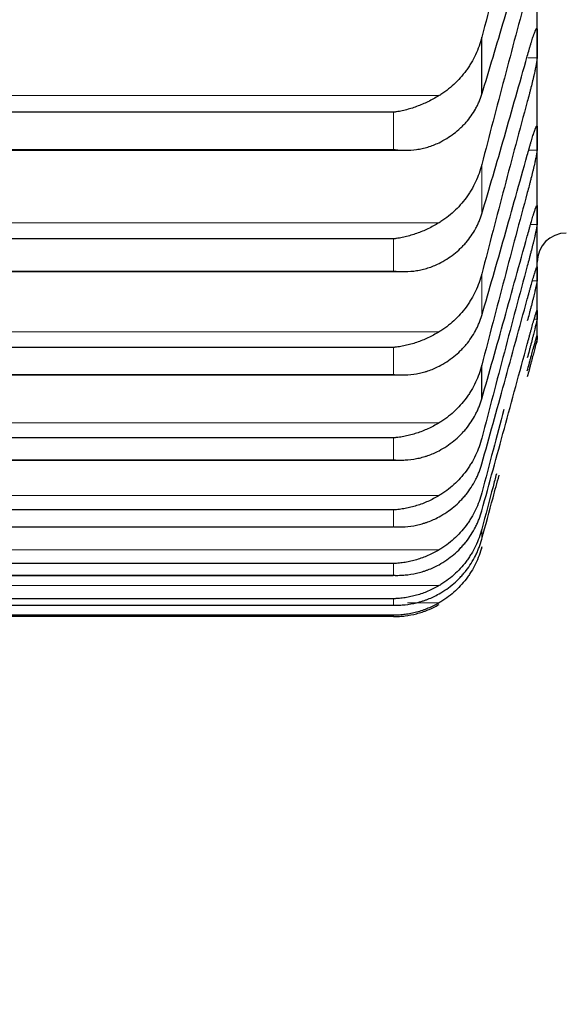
# Model space of a CAD drawing. Header units: inches. Extents: x 0 to 20790, y -12 to 14700.
# Tile 125 of 256: x 6331 to 6361, y 9637 to 9691. Entities that reach past the tile are written whole.
import ezdxf

# ---------------------------------------------------------------- set-up
doc = ezdxf.new("R2010")
doc.units = ezdxf.units.IN
doc.layers.add('1', color=7, linetype='Continuous', true_color=0xffffff)
doc.layers.add('254', color=7, linetype='Continuous', true_color=0xffffff)
doc.styles.add('latin_extended', font='simplex.shx')
doc.dimstyles.get("Standard").update_dxf_attribs({"dimtxt": 0.18, "dimasz": 0.18, "dimexe": 0.18, "dimexo": 0.0625, "dimgap": 0.09, "dimtad": 0, "dimtih": 1, "dimtoh": 1, "dimdec": 4, "dimzin": 0, "dimdsep": 46, "dimtxsty": 'Standard', "dimcen": 0.09, "dimadec": 0, "dimazin": 0, "dimtfac": 1, "dimtdec": 4, "dimtofl": 0, "dimtmove": 0, "dimatfit": 3, "dimfxl": 1, "dimtolj": 1, "dimtzin": 0, "dimarcsym": 0})

# ---------------------------------------------------------------- blocks, each defined once
blk = doc.blocks.new('_U4')
at = {"layer": '254', "color": 3, "linetype": 'Continuous', "lineweight": 13, "transparency": 16777216}
for p, q in [((7390.634, 11881.882), (7390.634, 8755.942)), ((703.134, 10033.942), (703.134, 8755.942)), ((825.634, 8790.942), (7268.134, 8790.942))]:
    blk.add_line(p, q, dxfattribs=at)
at = {"layer": '254', "color": 3, "transparency": 16777216}
for points in [[(825.634, 8811.358), (825.634, 8770.525), (703.134, 8790.942)], [(7268.134, 8770.525), (7268.134, 8811.358), (7390.634, 8790.942)]]:
    blk.add_solid(points, dxfattribs=at)
at = {"layer": 'Defpoints', "color": 0, "transparency": 16777216}
for p in [(7390.634, 11916.882), (703.134, 10068.942), (7390.634, 8790.942)]:
    blk.add_point(p, dxfattribs=at)
at = {"layer": '254', "color": 2, "lineweight": 13, "transparency": 16777216, "insert": (3831.051, 8974.692), "char_height": 122.5, "attachment_point": 1, "style": 'latin_extended'}
blk.add_mtext('\\A1;6687', dxfattribs=at)

msp = doc.modelspace()

# ---------------------------------------------------------------- linework, layer by layer
at = {"layer": '1', "color": 2, "linetype": 'Continuous', "lineweight": 25}
for p, q in [((6359.134, 9689.311), (6359.134, 9695.463)), ((6356.108, 9686.538), (6356.108, 9689.66)), ((6359.134, 9684.128), (6359.134, 9689.311)), ((6351.278, 9685.554), (6314.99, 9685.554)), ((6359.134, 9679.922), (6359.134, 9684.128)), ((6314.368, 9683.475), (6351.877, 9683.475)), ((6359.134, 9676.699), (6359.134, 9679.922)), ((6351.278, 9678.625), (6314.99, 9678.625)), ((6314.457, 9676.831), (6351.79, 9676.831)), ((6359.134, 9674.464), (6359.134, 9676.699)), ((6359.134, 9673.221), (6359.134, 9674.464)), ((6359.134, 9672.942), (6359.134, 9673.221)), ((6351.278, 9672.681), (6314.99, 9672.681)), ((6356.108, 9669.871), (6356.108, 9671.718)), ((6314.545, 9671.174), (6351.704, 9671.174)), ((6351.278, 9667.732), (6314.99, 9667.732)), ((6314.633, 9666.512), (6351.619, 9666.512)), ((6351.278, 9663.786), (6314.99, 9663.786)), ((6314.721, 9662.854), (6351.23, 9662.854)), ((6351.278, 9660.849), (6314.99, 9660.849)), ((6315.02, 9660.204), (6351.248, 9660.204)), ((6351.278, 9658.925), (6314.99, 9658.925)), ((6315.002, 9658.568), (6351.266, 9658.568)), ((6351.278, 9658.019), (6314.99, 9658.019)), ((6351.278, 9657.948), (6314.99, 9657.948))]:
    msp.add_line(p, q, dxfattribs=at)
at = {"layer": '1', "color": 110, "linetype": 'Continuous', "lineweight": 13}
for p, q in [((6359.131, 9688.527), (6358.62, 9688.527)), ((6353.765, 9686.463), (6312.502, 9686.463)), ((6351.278, 9683.516), (6351.278, 9685.554)), ((6351.278, 9683.516), (6314.99, 9683.516)), ((6359.131, 9683.479), (6358.672, 9683.479)), ((6356.108, 9679.996), (6356.108, 9682.697)), ((6353.765, 9679.505), (6312.502, 9679.505)), ((6359.131, 9679.408), (6358.773, 9679.408)), ((6351.278, 9676.861), (6351.278, 9678.625)), ((6351.278, 9676.861), (6314.99, 9676.861)), ((6356.108, 9674.438), (6356.108, 9676.713)), ((6359.131, 9676.321), (6358.875, 9676.321)), ((6359.131, 9674.223), (6358.974, 9674.223)), ((6353.765, 9673.53), (6312.502, 9673.53)), ((6351.278, 9671.195), (6351.278, 9672.681)), ((6351.278, 9671.195), (6314.99, 9671.195)), ((6353.765, 9668.549), (6312.502, 9668.549)), ((6351.278, 9666.526), (6351.278, 9667.732)), ((6351.278, 9666.526), (6314.99, 9666.526)), ((6353.765, 9664.57), (6312.502, 9664.57)), ((6351.278, 9662.862), (6351.278, 9663.786)), ((6351.278, 9662.862), (6314.99, 9662.862)), ((6356.108, 9662.189), (6356.108, 9662.735)), ((6353.765, 9661.599), (6312.502, 9661.599)), ((6356.108, 9661.648), (6356.108, 9661.757)), ((6351.278, 9660.208), (6351.278, 9660.849)), ((6351.278, 9660.208), (6314.99, 9660.208)), ((6353.765, 9659.64), (6312.502, 9659.64)), ((6351.278, 9658.569), (6351.278, 9658.925)), ((6353.765, 9658.697), (6352.046, 9658.697)), ((6351.278, 9658.569), (6314.99, 9658.569)), ((6351.278, 9657.948), (6351.278, 9658.019))]:
    msp.add_line(p, q, dxfattribs=at)
at = {"layer": '1', "color": 2, "linetype": 'Continuous', "lineweight": 25}
msp.add_arc((6360.734, 9677.342), 1.6, 90, 180, dxfattribs=at)
for points in [[(6358.596, 9699.025), (6358.385, 9698.255), (6357.965, 9696.71), (6357.341, 9694.377), (6356.721, 9692.028), (6356.312, 9690.451), (6356.108, 9689.66)], [(6356.108, 9686.538), (6356.312, 9687.209), (6356.721, 9688.568), (6357.341, 9690.658), (6357.965, 9692.8), (6358.385, 9694.263), (6358.596, 9695.003)], [(6358.596, 9692.101), (6358.385, 9691.325), (6357.965, 9689.769), (6357.341, 9687.423), (6356.721, 9685.067), (6356.312, 9683.488), (6356.108, 9682.697)], [(6359.131, 9690.095), (6359.133, 9689.834), (6359.134, 9689.573), (6359.134, 9689.311)], [(6359.134, 9689.311), (6359.134, 9689.05), (6359.133, 9688.789), (6359.131, 9688.527)], [(6356.108, 9679.996), (6356.312, 9680.683), (6356.721, 9682.073), (6357.341, 9684.206), (6357.965, 9686.386), (6358.385, 9687.871), (6358.596, 9688.621)], [(6358.596, 9686.141), (6358.385, 9685.36), (6357.965, 9683.795), (6357.341, 9681.441), (6356.721, 9679.081), (6356.312, 9677.503), (6356.108, 9676.713)], [(6359.131, 9684.778), (6359.133, 9684.561), (6359.134, 9684.345), (6359.134, 9684.128)], [(6359.134, 9684.128), (6359.134, 9683.912), (6359.133, 9683.695), (6359.131, 9683.479)], [(6356.108, 9674.438), (6356.312, 9675.14), (6356.721, 9676.559), (6357.341, 9678.73), (6357.965, 9680.944), (6358.385, 9682.449), (6358.596, 9683.209)], [(6358.596, 9681.154), (6358.385, 9680.369), (6357.965, 9678.798), (6357.341, 9676.44), (6356.721, 9674.08), (6356.312, 9672.505), (6356.108, 9671.718)], [(6359.131, 9680.436), (6359.133, 9680.264), (6359.134, 9680.093), (6359.134, 9679.922)], [(6359.134, 9679.922), (6359.134, 9679.751), (6359.133, 9679.579), (6359.131, 9679.408)], [(6356.108, 9669.871), (6356.312, 9670.587), (6356.721, 9672.033), (6357.341, 9674.24), (6357.965, 9676.485), (6358.385, 9678.007), (6358.596, 9678.774)], [(6358.596, 9677.149), (6358.385, 9676.361), (6357.965, 9674.786), (6357.341, 9672.427), (6356.721, 9670.071), (6356.312, 9668.503), (6356.108, 9667.719)], [(6359.131, 9677.076), (6359.133, 9676.95), (6359.134, 9676.824), (6359.134, 9676.699)], [(6359.134, 9676.699), (6359.134, 9676.573), (6359.133, 9676.447), (6359.131, 9676.321)], [(6356.108, 9666.304), (6356.312, 9667.033), (6356.721, 9668.503), (6357.341, 9670.741), (6357.965, 9673.014), (6358.385, 9674.551), (6358.596, 9675.325)], [(6359.131, 9674.704), (6359.133, 9674.624), (6359.134, 9674.544), (6359.134, 9674.464)], [(6359.134, 9674.464), (6359.134, 9674.384), (6359.133, 9674.304), (6359.131, 9674.223)], [(6359.131, 9673.324), (6359.133, 9673.29), (6359.134, 9673.256), (6359.134, 9673.221)], [(6359.134, 9673.221), (6359.134, 9673.187), (6359.133, 9673.153), (6359.131, 9673.118)], [(6356.108, 9663.742), (6356.312, 9664.483), (6356.721, 9665.974), (6357.341, 9668.241), (6357.965, 9670.537), (6358.385, 9672.087), (6358.596, 9672.867)]]:
    msp.add_open_spline(points, degree=3, dxfattribs=at)
for points, knots in [([(6358.596, 9688.621), (6358.631, 9688.746), (6358.665, 9688.867), (6358.715, 9689.041), (6358.732, 9689.097), (6358.757, 9689.181), (6358.765, 9689.208), (6358.781, 9689.262), (6358.789, 9689.289), (6358.829, 9689.42), (6358.86, 9689.517), (6358.903, 9689.649), (6358.917, 9689.691), (6358.938, 9689.751), (6358.944, 9689.77), (6358.957, 9689.807), (6358.964, 9689.825), (6358.995, 9689.912), (6359.017, 9689.969), (6359.042, 9690.028), (6359.047, 9690.039), (6359.056, 9690.059), (6359.061, 9690.069), (6359.074, 9690.095), (6359.081, 9690.109), (6359.102, 9690.142), (6359.113, 9690.151), (6359.122, 9690.146), (6359.123, 9690.144), (6359.126, 9690.139), (6359.127, 9690.135), (6359.13, 9690.122), (6359.131, 9690.11), (6359.131, 9690.095)], [0, 0, 0, 0, 0.125, 0.125, 0.1875, 0.1875, 0.21875, 0.21875, 0.25, 0.25, 0.375, 0.375, 0.4375, 0.4375, 0.46875, 0.46875, 0.5, 0.5, 0.625, 0.625, 0.65625, 0.65625, 0.6875, 0.6875, 0.75, 0.75, 0.875, 0.875, 0.90625, 0.90625, 0.9375, 0.9375, 1, 1, 1, 1]), ([(6356.108, 9689.66), (6356.065, 9689.494), (6356.015, 9689.332), (6355.9, 9689.015), (6355.771, 9688.704), (6355.614, 9688.405), (6355.484, 9688.186), (6355.439, 9688.114), (6355.369, 9688.007), (6355.345, 9687.972), (6355.297, 9687.902), (6355.272, 9687.867), (6355.147, 9687.696), (6354.936, 9687.433), (6354.701, 9687.192), (6354.454, 9686.963), (6354.324, 9686.854), (6354.154, 9686.725), (6354.12, 9686.7), (6354.051, 9686.65), (6353.946, 9686.577), (6353.838, 9686.507), (6353.765, 9686.463)], [0, 0, 0, 0, 0.125, 0.125, 0.25, 0.375, 0.375, 0.4375, 0.4375, 0.46875, 0.46875, 0.5, 0.5, 0.625, 0.75, 0.75, 0.875, 0.875, 0.90625, 0.90625, 0.9375, 1, 1, 1, 1]), ([(6359.131, 9688.527), (6359.131, 9688.512), (6359.129, 9688.475), (6359.121, 9688.402), (6359.112, 9688.342), (6359.104, 9688.292), (6359.101, 9688.274), (6359.095, 9688.238), (6359.092, 9688.219), (6359.075, 9688.123), (6359.058, 9688.036), (6359.033, 9687.916), (6359.028, 9687.891), (6359.02, 9687.853), (6359.017, 9687.841), (6359.012, 9687.815), (6358.998, 9687.75), (6358.971, 9687.629), (6358.945, 9687.516), (6358.918, 9687.4), (6358.904, 9687.34), (6358.86, 9687.157), (6358.829, 9687.033), (6358.782, 9686.843), (6358.766, 9686.78), (6358.741, 9686.684), (6358.733, 9686.651), (6358.716, 9686.587), (6358.707, 9686.555), (6358.665, 9686.394), (6358.631, 9686.267), (6358.596, 9686.141)], [0, 0, 0, 0, 0.0625, 0.125, 0.1875, 0.1875, 0.21875, 0.21875, 0.25, 0.25, 0.375, 0.375, 0.40625, 0.40625, 0.421875, 0.421875, 0.4375, 0.5, 0.5625, 0.5625, 0.625, 0.625, 0.75, 0.75, 0.8125, 0.8125, 0.84375, 0.84375, 0.875, 0.875, 1, 1, 1, 1]), ([(6353.765, 9686.463), (6353.666, 9686.402), (6353.566, 9686.344), (6353.364, 9686.234), (6353.263, 9686.182), (6353.059, 9686.083), (6352.957, 9686.036), (6352.75, 9685.948), (6352.646, 9685.907), (6352.436, 9685.83), (6352.331, 9685.795), (6352.121, 9685.73), (6352.016, 9685.701), (6351.806, 9685.648), (6351.701, 9685.625), (6351.543, 9685.595), (6351.463, 9685.581), (6351.371, 9685.567), (6351.324, 9685.56), (6351.304, 9685.557), (6351.291, 9685.556), (6351.285, 9685.555), (6351.278, 9685.554)], [0, 0, 0, 0, 0.125, 0.125, 0.25, 0.25, 0.375, 0.375, 0.5, 0.5, 0.625, 0.625, 0.75, 0.75, 0.875, 0.875, 0.9375, 0.96875, 0.984375, 0.992188, 0.992188, 1, 1, 1, 1]), ([(6353.765, 9683.888), (6353.911, 9683.96), (6354.051, 9684.037), (6354.32, 9684.203), (6354.578, 9684.379), (6354.814, 9684.577), (6354.955, 9684.707), (6354.982, 9684.733), (6355.037, 9684.787), (6355.065, 9684.814), (6355.145, 9684.896), (6355.196, 9684.951), (6355.346, 9685.121), (6355.439, 9685.238), (6355.61, 9685.479), (6355.689, 9685.603), (6355.797, 9685.795), (6355.832, 9685.859), (6355.881, 9685.958), (6355.897, 9685.991), (6355.927, 9686.058), (6355.942, 9686.092), (6356.015, 9686.26), (6356.065, 9686.398), (6356.108, 9686.538)], [0, 0, 0, 0, 0.125, 0.125, 0.25, 0.375, 0.375, 0.40625, 0.40625, 0.4375, 0.4375, 0.5, 0.5, 0.625, 0.625, 0.75, 0.75, 0.8125, 0.8125, 0.84375, 0.84375, 0.875, 0.875, 1, 1, 1, 1]), ([(6358.596, 9683.209), (6358.631, 9683.335), (6358.665, 9683.457), (6358.715, 9683.634), (6358.732, 9683.692), (6358.757, 9683.777), (6358.765, 9683.805), (6358.781, 9683.861), (6358.789, 9683.888), (6358.829, 9684.023), (6358.86, 9684.123), (6358.903, 9684.26), (6358.917, 9684.304), (6358.938, 9684.367), (6358.944, 9684.388), (6358.957, 9684.427), (6358.964, 9684.446), (6358.995, 9684.538), (6359.017, 9684.6), (6359.042, 9684.665), (6359.047, 9684.677), (6359.056, 9684.7), (6359.061, 9684.711), (6359.074, 9684.741), (6359.081, 9684.757), (6359.102, 9684.798), (6359.113, 9684.812), (6359.122, 9684.814), (6359.123, 9684.813), (6359.126, 9684.811), (6359.127, 9684.809), (6359.13, 9684.8), (6359.131, 9684.79), (6359.131, 9684.778)], [0, 0, 0, 0, 0.125, 0.125, 0.1875, 0.1875, 0.21875, 0.21875, 0.25, 0.25, 0.375, 0.375, 0.4375, 0.4375, 0.46875, 0.46875, 0.5, 0.5, 0.625, 0.625, 0.65625, 0.65625, 0.6875, 0.6875, 0.75, 0.75, 0.875, 0.875, 0.90625, 0.90625, 0.9375, 0.9375, 1, 1, 1, 1]), ([(6351.278, 9683.516), (6351.281, 9683.515), (6351.285, 9683.515), (6351.291, 9683.514), (6351.294, 9683.514), (6351.304, 9683.512), (6351.324, 9683.51), (6351.371, 9683.505), (6351.463, 9683.495), (6351.543, 9683.489), (6351.701, 9683.479), (6351.806, 9683.475), (6352.119, 9683.475), (6352.327, 9683.489), (6352.638, 9683.531), (6352.742, 9683.549), (6352.897, 9683.582), (6352.949, 9683.595), (6353.053, 9683.621), (6353.105, 9683.635), (6353.26, 9683.681), (6353.362, 9683.716), (6353.565, 9683.795), (6353.666, 9683.839), (6353.765, 9683.888)], [0, 0, 0, 0, 0.003906, 0.003906, 0.007812, 0.007812, 0.015625, 0.03125, 0.0625, 0.125, 0.125, 0.25, 0.25, 0.5, 0.5, 0.625, 0.625, 0.6875, 0.6875, 0.75, 0.75, 0.875, 0.875, 1, 1, 1, 1]), ([(6359.131, 9683.479), (6359.131, 9683.466), (6359.129, 9683.435), (6359.121, 9683.369), (6359.112, 9683.313), (6359.104, 9683.266), (6359.101, 9683.25), (6359.095, 9683.216), (6359.092, 9683.199), (6359.075, 9683.107), (6359.058, 9683.025), (6359.033, 9682.909), (6359.028, 9682.885), (6359.02, 9682.849), (6359.017, 9682.836), (6359.012, 9682.812), (6358.998, 9682.749), (6358.971, 9682.632), (6358.945, 9682.521), (6358.918, 9682.407), (6358.904, 9682.348), (6358.86, 9682.168), (6358.829, 9682.045), (6358.782, 9681.857), (6358.766, 9681.794), (6358.741, 9681.698), (6358.733, 9681.666), (6358.716, 9681.602), (6358.707, 9681.569), (6358.665, 9681.409), (6358.631, 9681.281), (6358.596, 9681.154)], [0, 0, 0, 0, 0.0625, 0.125, 0.1875, 0.1875, 0.21875, 0.21875, 0.25, 0.25, 0.375, 0.375, 0.40625, 0.40625, 0.421875, 0.421875, 0.4375, 0.5, 0.5625, 0.5625, 0.625, 0.625, 0.75, 0.75, 0.8125, 0.8125, 0.84375, 0.84375, 0.875, 0.875, 1, 1, 1, 1]), ([(6356.108, 9682.697), (6356.065, 9682.532), (6356.015, 9682.37), (6355.9, 9682.052), (6355.771, 9681.741), (6355.614, 9681.443), (6355.484, 9681.225), (6355.439, 9681.153), (6355.369, 9681.046), (6355.345, 9681.011), (6355.297, 9680.941), (6355.272, 9680.906), (6355.147, 9680.735), (6354.936, 9680.473), (6354.701, 9680.232), (6354.454, 9680.003), (6354.324, 9679.895), (6354.154, 9679.766), (6354.12, 9679.741), (6354.051, 9679.691), (6353.946, 9679.618), (6353.838, 9679.549), (6353.765, 9679.505)], [0, 0, 0, 0, 0.125, 0.125, 0.25, 0.375, 0.375, 0.4375, 0.4375, 0.46875, 0.46875, 0.5, 0.5, 0.625, 0.75, 0.75, 0.875, 0.875, 0.90625, 0.90625, 0.9375, 1, 1, 1, 1]), ([(6358.596, 9678.774), (6358.631, 9678.902), (6358.665, 9679.025), (6358.715, 9679.205), (6358.732, 9679.264), (6358.757, 9679.351), (6358.765, 9679.379), (6358.781, 9679.436), (6358.789, 9679.464), (6358.829, 9679.602), (6358.86, 9679.705), (6358.903, 9679.848), (6358.917, 9679.894), (6358.938, 9679.96), (6358.944, 9679.981), (6358.957, 9680.023), (6358.964, 9680.043), (6358.995, 9680.14), (6359.017, 9680.207), (6359.042, 9680.277), (6359.047, 9680.291), (6359.056, 9680.316), (6359.061, 9680.328), (6359.074, 9680.362), (6359.081, 9680.381), (6359.102, 9680.429), (6359.113, 9680.449), (6359.122, 9680.457), (6359.123, 9680.458), (6359.126, 9680.458), (6359.127, 9680.457), (6359.13, 9680.452), (6359.131, 9680.446), (6359.131, 9680.436)], [0, 0, 0, 0, 0.125, 0.125, 0.1875, 0.1875, 0.21875, 0.21875, 0.25, 0.25, 0.375, 0.375, 0.4375, 0.4375, 0.46875, 0.46875, 0.5, 0.5, 0.625, 0.625, 0.65625, 0.65625, 0.6875, 0.6875, 0.75, 0.75, 0.875, 0.875, 0.90625, 0.90625, 0.9375, 0.9375, 1, 1, 1, 1]), ([(6353.765, 9677.277), (6353.911, 9677.351), (6354.051, 9677.43), (6354.32, 9677.601), (6354.578, 9677.782), (6354.814, 9677.985), (6354.955, 9678.118), (6354.982, 9678.145), (6355.037, 9678.2), (6355.065, 9678.228), (6355.145, 9678.312), (6355.196, 9678.369), (6355.346, 9678.544), (6355.439, 9678.664), (6355.61, 9678.911), (6355.689, 9679.038), (6355.797, 9679.234), (6355.832, 9679.301), (6355.881, 9679.402), (6355.897, 9679.436), (6355.927, 9679.504), (6355.942, 9679.539), (6356.015, 9679.712), (6356.065, 9679.853), (6356.108, 9679.996)], [0, 0, 0, 0, 0.125, 0.125, 0.25, 0.375, 0.375, 0.40625, 0.40625, 0.4375, 0.4375, 0.5, 0.5, 0.625, 0.625, 0.75, 0.75, 0.8125, 0.8125, 0.84375, 0.84375, 0.875, 0.875, 1, 1, 1, 1]), ([(6353.765, 9679.505), (6353.666, 9679.444), (6353.566, 9679.387), (6353.364, 9679.278), (6353.263, 9679.226), (6353.059, 9679.129), (6352.957, 9679.083), (6352.75, 9678.997), (6352.646, 9678.957), (6352.436, 9678.883), (6352.331, 9678.849), (6352.121, 9678.787), (6352.016, 9678.759), (6351.806, 9678.71), (6351.701, 9678.689), (6351.543, 9678.661), (6351.463, 9678.649), (6351.371, 9678.636), (6351.324, 9678.63), (6351.304, 9678.628), (6351.291, 9678.626), (6351.285, 9678.625), (6351.278, 9678.625)], [0, 0, 0, 0, 0.125, 0.125, 0.25, 0.25, 0.375, 0.375, 0.5, 0.5, 0.625, 0.625, 0.75, 0.75, 0.875, 0.875, 0.9375, 0.96875, 0.984375, 0.992188, 0.992188, 1, 1, 1, 1]), ([(6359.131, 9679.408), (6359.131, 9679.398), (6359.129, 9679.372), (6359.121, 9679.313), (6359.112, 9679.262), (6359.104, 9679.219), (6359.101, 9679.204), (6359.095, 9679.172), (6359.092, 9679.156), (6359.075, 9679.07), (6359.058, 9678.992), (6359.033, 9678.881), (6359.028, 9678.858), (6359.02, 9678.823), (6359.017, 9678.811), (6359.012, 9678.787), (6358.998, 9678.727), (6358.971, 9678.613), (6358.945, 9678.505), (6358.918, 9678.393), (6358.904, 9678.336), (6358.86, 9678.159), (6358.829, 9678.038), (6358.782, 9677.852), (6358.766, 9677.789), (6358.741, 9677.693), (6358.733, 9677.661), (6358.716, 9677.597), (6358.707, 9677.565), (6358.665, 9677.404), (6358.631, 9677.276), (6358.596, 9677.149)], [0, 0, 0, 0, 0.0625, 0.125, 0.1875, 0.1875, 0.21875, 0.21875, 0.25, 0.25, 0.375, 0.375, 0.40625, 0.40625, 0.421875, 0.421875, 0.4375, 0.5, 0.5625, 0.5625, 0.625, 0.625, 0.75, 0.75, 0.8125, 0.8125, 0.84375, 0.84375, 0.875, 0.875, 1, 1, 1, 1]), ([(6351.278, 9676.861), (6351.281, 9676.861), (6351.285, 9676.86), (6351.291, 9676.86), (6351.294, 9676.859), (6351.304, 9676.858), (6351.324, 9676.856), (6351.371, 9676.852), (6351.463, 9676.844), (6351.543, 9676.839), (6351.701, 9676.832), (6351.806, 9676.83), (6352.119, 9676.836), (6352.327, 9676.853), (6352.638, 9676.902), (6352.742, 9676.921), (6352.897, 9676.957), (6352.949, 9676.97), (6353.053, 9676.998), (6353.105, 9677.013), (6353.26, 9677.062), (6353.362, 9677.098), (6353.565, 9677.181), (6353.666, 9677.226), (6353.765, 9677.277)], [0, 0, 0, 0, 0.003906, 0.003906, 0.007813, 0.007813, 0.015625, 0.03125, 0.0625, 0.125, 0.125, 0.25, 0.25, 0.5, 0.5, 0.625, 0.625, 0.6875, 0.6875, 0.75, 0.75, 0.875, 0.875, 1, 1, 1, 1]), ([(6358.596, 9675.325), (6358.631, 9675.453), (6358.665, 9675.578), (6358.715, 9675.76), (6358.732, 9675.82), (6358.757, 9675.908), (6358.765, 9675.938), (6358.781, 9675.996), (6358.789, 9676.025), (6358.829, 9676.166), (6358.86, 9676.272), (6358.903, 9676.42), (6358.917, 9676.467), (6358.938, 9676.536), (6358.944, 9676.558), (6358.957, 9676.602), (6358.964, 9676.623), (6358.995, 9676.725), (6359.017, 9676.797), (6359.042, 9676.873), (6359.047, 9676.887), (6359.056, 9676.915), (6359.061, 9676.928), (6359.074, 9676.966), (6359.081, 9676.988), (6359.102, 9677.043), (6359.113, 9677.068), (6359.122, 9677.083), (6359.123, 9677.085), (6359.126, 9677.088), (6359.127, 9677.088), (6359.13, 9677.087), (6359.131, 9677.083), (6359.131, 9677.076)], [0, 0, 0, 0, 0.125, 0.125, 0.1875, 0.1875, 0.21875, 0.21875, 0.25, 0.25, 0.375, 0.375, 0.4375, 0.4375, 0.46875, 0.46875, 0.5, 0.5, 0.625, 0.625, 0.65625, 0.65625, 0.6875, 0.6875, 0.75, 0.75, 0.875, 0.875, 0.90625, 0.90625, 0.9375, 0.9375, 1, 1, 1, 1]), ([(6356.108, 9676.713), (6356.065, 9676.548), (6356.015, 9676.387), (6355.9, 9676.07), (6355.771, 9675.76), (6355.614, 9675.462), (6355.484, 9675.244), (6355.439, 9675.172), (6355.369, 9675.066), (6355.345, 9675.031), (6355.297, 9674.961), (6355.272, 9674.927), (6355.147, 9674.756), (6354.936, 9674.494), (6354.701, 9674.255), (6354.454, 9674.027), (6354.324, 9673.919), (6354.154, 9673.791), (6354.12, 9673.766), (6354.051, 9673.716), (6353.946, 9673.643), (6353.838, 9673.574), (6353.765, 9673.53)], [0, 0, 0, 0, 0.125, 0.125, 0.25, 0.375, 0.375, 0.4375, 0.4375, 0.46875, 0.46875, 0.5, 0.5, 0.625, 0.75, 0.75, 0.875, 0.875, 0.90625, 0.90625, 0.9375, 1, 1, 1, 1]), ([(6359.131, 9676.321), (6359.131, 9676.314), (6359.129, 9676.293), (6359.121, 9676.242), (6359.112, 9676.196), (6359.104, 9676.156), (6359.101, 9676.142), (6359.095, 9676.113), (6359.092, 9676.098), (6359.075, 9676.018), (6359.058, 9675.944), (6359.033, 9675.838), (6359.028, 9675.816), (6359.02, 9675.782), (6359.017, 9675.771), (6359.012, 9675.748), (6358.998, 9675.689), (6358.971, 9675.579), (6358.945, 9675.474), (6358.918, 9675.366), (6358.904, 9675.31), (6358.86, 9675.136), (6358.829, 9675.017), (6358.782, 9674.832), (6358.766, 9674.77), (6358.741, 9674.675), (6358.733, 9674.643), (6358.716, 9674.579), (6358.707, 9674.547), (6358.665, 9674.387), (6358.631, 9674.259), (6358.596, 9674.131)], [0, 0, 0, 0, 0.0625, 0.125, 0.1875, 0.1875, 0.21875, 0.21875, 0.25, 0.25, 0.375, 0.375, 0.40625, 0.40625, 0.421875, 0.421875, 0.4375, 0.5, 0.5625, 0.5625, 0.625, 0.625, 0.75, 0.75, 0.8125, 0.8125, 0.84375, 0.84375, 0.875, 0.875, 1, 1, 1, 1]), ([(6353.765, 9671.653), (6353.911, 9671.729), (6354.051, 9671.811), (6354.32, 9671.985), (6354.578, 9672.171), (6354.814, 9672.379), (6354.955, 9672.516), (6354.982, 9672.544), (6355.037, 9672.6), (6355.065, 9672.628), (6355.145, 9672.715), (6355.196, 9672.773), (6355.346, 9672.952), (6355.439, 9673.074), (6355.61, 9673.327), (6355.689, 9673.458), (6355.797, 9673.659), (6355.832, 9673.727), (6355.881, 9673.83), (6355.897, 9673.865), (6355.927, 9673.935), (6355.942, 9673.97), (6356.015, 9674.147), (6356.065, 9674.291), (6356.108, 9674.438)], [0, 0, 0, 0, 0.125, 0.125, 0.25, 0.375, 0.375, 0.40625, 0.40625, 0.4375, 0.4375, 0.5, 0.5, 0.625, 0.625, 0.75, 0.75, 0.8125, 0.8125, 0.84375, 0.84375, 0.875, 0.875, 1, 1, 1, 1]), ([(6358.596, 9672.867), (6358.631, 9672.995), (6358.665, 9673.121), (6358.715, 9673.305), (6358.732, 9673.366), (6358.757, 9673.456), (6358.765, 9673.486), (6358.781, 9673.545), (6358.789, 9673.574), (6358.829, 9673.718), (6358.86, 9673.827), (6358.903, 9673.98), (6358.917, 9674.029), (6358.938, 9674.101), (6358.944, 9674.124), (6358.957, 9674.17), (6358.964, 9674.192), (6358.995, 9674.299), (6359.017, 9674.374), (6359.042, 9674.456), (6359.047, 9674.472), (6359.056, 9674.502), (6359.061, 9674.517), (6359.074, 9674.558), (6359.081, 9674.582), (6359.102, 9674.645), (6359.113, 9674.675), (6359.122, 9674.697), (6359.123, 9674.7), (6359.126, 9674.706), (6359.127, 9674.707), (6359.13, 9674.71), (6359.131, 9674.709), (6359.131, 9674.704)], [0, 0, 0, 0, 0.125, 0.125, 0.1875, 0.1875, 0.21875, 0.21875, 0.25, 0.25, 0.375, 0.375, 0.4375, 0.4375, 0.46875, 0.46875, 0.5, 0.5, 0.625, 0.625, 0.65625, 0.65625, 0.6875, 0.6875, 0.75, 0.75, 0.875, 0.875, 0.90625, 0.90625, 0.9375, 0.9375, 1, 1, 1, 1]), ([(6359.131, 9674.223), (6359.131, 9674.219), (6359.129, 9674.203), (6359.121, 9674.16), (6359.112, 9674.119), (6359.104, 9674.083), (6359.101, 9674.07), (6359.095, 9674.043), (6359.092, 9674.029), (6359.075, 9673.955), (6359.058, 9673.885), (6359.033, 9673.784), (6359.028, 9673.763), (6359.02, 9673.731), (6359.017, 9673.72), (6359.012, 9673.698), (6358.998, 9673.642), (6358.971, 9673.536), (6358.945, 9673.434), (6358.918, 9673.329), (6358.904, 9673.274), (6358.86, 9673.104), (6358.829, 9672.986), (6358.782, 9672.805), (6358.766, 9672.743), (6358.741, 9672.649), (6358.733, 9672.617), (6358.716, 9672.554), (6358.707, 9672.522), (6358.665, 9672.363), (6358.631, 9672.235), (6358.596, 9672.106)], [0, 0, 0, 0, 0.0625, 0.125, 0.1875, 0.1875, 0.21875, 0.21875, 0.25, 0.25, 0.375, 0.375, 0.40625, 0.40625, 0.421875, 0.421875, 0.4375, 0.5, 0.5625, 0.5625, 0.625, 0.625, 0.75, 0.75, 0.8125, 0.8125, 0.84375, 0.84375, 0.875, 0.875, 1, 1, 1, 1]), ([(6353.765, 9673.53), (6353.666, 9673.47), (6353.566, 9673.413), (6353.364, 9673.305), (6353.263, 9673.255), (6353.059, 9673.159), (6352.957, 9673.114), (6352.75, 9673.031), (6352.646, 9672.992), (6352.436, 9672.92), (6352.331, 9672.888), (6352.121, 9672.829), (6352.016, 9672.803), (6351.806, 9672.757), (6351.701, 9672.738), (6351.543, 9672.713), (6351.463, 9672.701), (6351.371, 9672.69), (6351.324, 9672.685), (6351.304, 9672.683), (6351.291, 9672.682), (6351.285, 9672.681), (6351.278, 9672.681)], [0, 0, 0, 0, 0.125, 0.125, 0.25, 0.25, 0.375, 0.375, 0.5, 0.5, 0.625, 0.625, 0.75, 0.75, 0.875, 0.875, 0.9375, 0.96875, 0.984375, 0.992187, 0.992187, 1, 1, 1, 1]), ([(6358.596, 9671.403), (6358.631, 9671.532), (6358.665, 9671.658), (6358.715, 9671.844), (6358.732, 9671.906), (6358.757, 9671.997), (6358.765, 9672.027), (6358.781, 9672.087), (6358.789, 9672.117), (6358.829, 9672.264), (6358.86, 9672.376), (6358.903, 9672.533), (6358.917, 9672.584), (6358.938, 9672.658), (6358.944, 9672.682), (6358.957, 9672.73), (6358.964, 9672.753), (6358.995, 9672.865), (6359.017, 9672.944), (6359.042, 9673.032), (6359.047, 9673.049), (6359.056, 9673.081), (6359.061, 9673.097), (6359.074, 9673.142), (6359.081, 9673.168), (6359.102, 9673.239), (6359.113, 9673.274), (6359.122, 9673.302), (6359.123, 9673.307), (6359.126, 9673.315), (6359.127, 9673.318), (6359.13, 9673.325), (6359.131, 9673.326), (6359.131, 9673.324)], [0, 0, 0, 0, 0.125, 0.125, 0.1875, 0.1875, 0.21875, 0.21875, 0.25, 0.25, 0.375, 0.375, 0.4375, 0.4375, 0.46875, 0.46875, 0.5, 0.5, 0.625, 0.625, 0.65625, 0.65625, 0.6875, 0.6875, 0.75, 0.75, 0.875, 0.875, 0.90625, 0.90625, 0.9375, 0.9375, 1, 1, 1, 1]), ([(6359.131, 9673.118), (6359.131, 9673.116), (6359.129, 9673.105), (6359.121, 9673.07), (6359.112, 9673.034), (6359.104, 9673.002), (6359.101, 9672.991), (6359.095, 9672.966), (6359.092, 9672.953), (6359.075, 9672.885), (6359.058, 9672.82), (6359.033, 9672.724), (6359.028, 9672.704), (6359.02, 9672.673), (6359.017, 9672.663), (6359.012, 9672.642), (6358.998, 9672.588), (6358.971, 9672.487), (6358.945, 9672.388), (6358.918, 9672.285), (6358.904, 9672.232), (6358.86, 9672.066), (6358.829, 9671.951), (6358.782, 9671.771), (6358.766, 9671.711), (6358.741, 9671.618), (6358.733, 9671.586), (6358.716, 9671.523), (6358.707, 9671.492), (6358.665, 9671.333), (6358.631, 9671.205), (6358.596, 9671.076)], [0, 0, 0, 0, 0.0625, 0.125, 0.1875, 0.1875, 0.21875, 0.21875, 0.25, 0.25, 0.375, 0.375, 0.40625, 0.40625, 0.421875, 0.421875, 0.4375, 0.5, 0.5625, 0.5625, 0.625, 0.625, 0.75, 0.75, 0.8125, 0.8125, 0.84375, 0.84375, 0.875, 0.875, 1, 1, 1, 1]), ([(6351.278, 9671.195), (6351.281, 9671.195), (6351.285, 9671.194), (6351.291, 9671.194), (6351.294, 9671.193), (6351.304, 9671.192), (6351.324, 9671.191), (6351.371, 9671.187), (6351.463, 9671.181), (6351.543, 9671.177), (6351.701, 9671.173), (6351.806, 9671.173), (6352.119, 9671.185), (6352.327, 9671.206), (6352.638, 9671.26), (6352.742, 9671.281), (6352.897, 9671.32), (6352.949, 9671.334), (6353.053, 9671.364), (6353.105, 9671.38), (6353.26, 9671.431), (6353.362, 9671.469), (6353.565, 9671.554), (6353.666, 9671.601), (6353.765, 9671.653)], [0, 0, 0, 0, 0.003906, 0.003906, 0.007813, 0.007813, 0.015625, 0.03125, 0.0625, 0.125, 0.125, 0.25, 0.25, 0.5, 0.5, 0.625, 0.625, 0.6875, 0.6875, 0.75, 0.75, 0.875, 0.875, 1, 1, 1, 1]), ([(6356.108, 9671.718), (6356.065, 9671.553), (6356.015, 9671.392), (6355.9, 9671.077), (6355.771, 9670.768), (6355.614, 9670.472), (6355.484, 9670.255), (6355.439, 9670.183), (6355.369, 9670.077), (6355.345, 9670.042), (6355.297, 9669.973), (6355.272, 9669.938), (6355.147, 9669.769), (6354.936, 9669.508), (6354.701, 9669.27), (6354.454, 9669.043), (6354.324, 9668.936), (6354.154, 9668.809), (6354.12, 9668.783), (6354.051, 9668.734), (6353.946, 9668.662), (6353.838, 9668.593), (6353.765, 9668.549)], [0, 0, 0, 0, 0.125, 0.125, 0.25, 0.375, 0.375, 0.4375, 0.4375, 0.46875, 0.46875, 0.5, 0.5, 0.625, 0.75, 0.75, 0.875, 0.875, 0.90625, 0.90625, 0.9375, 1, 1, 1, 1]), ([(6353.765, 9667.026), (6353.911, 9667.104), (6354.051, 9667.187), (6354.32, 9667.366), (6354.578, 9667.556), (6354.814, 9667.769), (6354.955, 9667.909), (6354.982, 9667.937), (6355.037, 9667.994), (6355.065, 9668.024), (6355.145, 9668.112), (6355.196, 9668.172), (6355.346, 9668.354), (6355.439, 9668.479), (6355.61, 9668.738), (6355.689, 9668.871), (6355.797, 9669.076), (6355.832, 9669.146), (6355.881, 9669.251), (6355.897, 9669.287), (6355.927, 9669.358), (6355.942, 9669.394), (6356.015, 9669.575), (6356.065, 9669.722), (6356.108, 9669.871)], [0, 0, 0, 0, 0.125, 0.125, 0.25, 0.375, 0.375, 0.40625, 0.40625, 0.4375, 0.4375, 0.5, 0.5, 0.625, 0.625, 0.75, 0.75, 0.8125, 0.8125, 0.84375, 0.84375, 0.875, 0.875, 1, 1, 1, 1]), ([(6357.306, 9669.279), (6357.111, 9668.539), (6356.71, 9667.018), (6356.312, 9665.502), (6356.108, 9664.723)], [0, 0, 0, 0, 0.485497, 1, 1, 1, 1]), ([(6353.765, 9668.549), (6353.666, 9668.49), (6353.566, 9668.433), (6353.364, 9668.327), (6353.263, 9668.277), (6353.059, 9668.184), (6352.957, 9668.14), (6352.75, 9668.059), (6352.646, 9668.021), (6352.436, 9667.953), (6352.331, 9667.922), (6352.121, 9667.866), (6352.016, 9667.842), (6351.806, 9667.799), (6351.701, 9667.781), (6351.543, 9667.759), (6351.463, 9667.749), (6351.371, 9667.74), (6351.324, 9667.736), (6351.304, 9667.734), (6351.291, 9667.733), (6351.285, 9667.732), (6351.278, 9667.732)], [0, 0, 0, 0, 0.125, 0.125, 0.25, 0.25, 0.375, 0.375, 0.5, 0.5, 0.625, 0.625, 0.75, 0.75, 0.875, 0.875, 0.9375, 0.96875, 0.984375, 0.992187, 0.992187, 1, 1, 1, 1]), ([(6356.108, 9667.719), (6356.065, 9667.555), (6356.015, 9667.395), (6355.9, 9667.081), (6355.771, 9666.774), (6355.614, 9666.479), (6355.484, 9666.264), (6355.439, 9666.193), (6355.369, 9666.087), (6355.345, 9666.052), (6355.297, 9665.984), (6355.272, 9665.949), (6355.147, 9665.781), (6354.936, 9665.522), (6354.701, 9665.286), (6354.454, 9665.06), (6354.324, 9664.954), (6354.154, 9664.827), (6354.12, 9664.802), (6354.051, 9664.754), (6353.946, 9664.682), (6353.838, 9664.614), (6353.765, 9664.57)], [0, 0, 0, 0, 0.125, 0.125, 0.25, 0.375, 0.375, 0.4375, 0.4375, 0.46875, 0.46875, 0.5, 0.5, 0.625, 0.75, 0.75, 0.875, 0.875, 0.90625, 0.90625, 0.9375, 1, 1, 1, 1]), ([(6351.278, 9666.526), (6351.281, 9666.526), (6351.285, 9666.525), (6351.291, 9666.525), (6351.294, 9666.525), (6351.304, 9666.524), (6351.324, 9666.523), (6351.371, 9666.52), (6351.463, 9666.515), (6351.543, 9666.513), (6351.701, 9666.511), (6351.806, 9666.514), (6352.119, 9666.531), (6352.327, 9666.556), (6352.638, 9666.615), (6352.742, 9666.639), (6352.897, 9666.68), (6352.949, 9666.695), (6353.053, 9666.726), (6353.105, 9666.743), (6353.26, 9666.797), (6353.362, 9666.836), (6353.565, 9666.924), (6353.666, 9666.973), (6353.765, 9667.026)], [0, 0, 0, 0, 0.003906, 0.003906, 0.007813, 0.007813, 0.015625, 0.03125, 0.0625, 0.125, 0.125, 0.25, 0.25, 0.5, 0.5, 0.625, 0.625, 0.6875, 0.6875, 0.75, 0.75, 0.875, 0.875, 1, 1, 1, 1]), ([(6353.765, 9663.403), (6353.911, 9663.482), (6354.051, 9663.568), (6354.32, 9663.75), (6354.578, 9663.944), (6354.814, 9664.161), (6354.955, 9664.304), (6354.982, 9664.333), (6355.037, 9664.391), (6355.065, 9664.421), (6355.145, 9664.511), (6355.196, 9664.572), (6355.346, 9664.758), (6355.439, 9664.886), (6355.61, 9665.15), (6355.689, 9665.285), (6355.797, 9665.494), (6355.832, 9665.565), (6355.881, 9665.673), (6355.897, 9665.709), (6355.927, 9665.782), (6355.942, 9665.818), (6356.015, 9666.002), (6356.065, 9666.152), (6356.108, 9666.304)], [0, 0, 0, 0, 0.125, 0.125, 0.25, 0.375, 0.375, 0.40625, 0.40625, 0.4375, 0.4375, 0.5, 0.5, 0.625, 0.625, 0.75, 0.75, 0.8125, 0.8125, 0.84375, 0.84375, 0.875, 0.875, 1, 1, 1, 1]), ([(6356.906, 9665.755), (6356.845, 9665.523), (6356.577, 9664.513), (6356.312, 9663.507), (6356.108, 9662.735)], [0, 0, 0, 0, 0.229992, 1, 1, 1, 1]), ([(6356.108, 9662.189), (6356.312, 9662.941), (6356.626, 9664.103), (6356.943, 9665.274), (6357.055, 9665.686)], [0, 0, 0, 0, 0.650169, 1, 1, 1, 1]), ([(6353.765, 9664.57), (6353.666, 9664.511), (6353.566, 9664.455), (6353.364, 9664.35), (6353.263, 9664.301), (6353.059, 9664.21), (6352.957, 9664.168), (6352.75, 9664.089), (6352.646, 9664.053), (6352.436, 9663.987), (6352.331, 9663.958), (6352.121, 9663.906), (6352.016, 9663.883), (6351.806, 9663.844), (6351.701, 9663.828), (6351.543, 9663.808), (6351.463, 9663.8), (6351.371, 9663.792), (6351.324, 9663.789), (6351.304, 9663.787), (6351.291, 9663.786), (6351.285, 9663.786), (6351.278, 9663.786)], [0, 0, 0, 0, 0.125, 0.125, 0.25, 0.25, 0.375, 0.375, 0.5, 0.5, 0.625, 0.625, 0.75, 0.75, 0.875, 0.875, 0.9375, 0.96875, 0.984375, 0.992188, 0.992188, 1, 1, 1, 1]), ([(6356.108, 9664.723), (6356.065, 9664.56), (6356.015, 9664.401), (6355.9, 9664.089), (6355.771, 9663.784), (6355.614, 9663.492), (6355.484, 9663.278), (6355.439, 9663.207), (6355.369, 9663.103), (6355.345, 9663.068), (6355.297, 9663), (6355.272, 9662.966), (6355.147, 9662.799), (6354.936, 9662.542), (6354.701, 9662.308), (6354.454, 9662.085), (6354.324, 9661.979), (6354.154, 9661.854), (6354.12, 9661.829), (6354.051, 9661.78), (6353.946, 9661.709), (6353.838, 9661.642), (6353.765, 9661.599)], [0, 0, 0, 0, 0.125, 0.125, 0.25, 0.375, 0.375, 0.4375, 0.4375, 0.46875, 0.46875, 0.5, 0.5, 0.625, 0.75, 0.75, 0.875, 0.875, 0.90625, 0.90625, 0.9375, 1, 1, 1, 1]), ([(6353.765, 9660.789), (6353.911, 9660.87), (6354.051, 9660.957), (6354.32, 9661.143), (6354.578, 9661.341), (6354.814, 9661.562), (6354.955, 9661.707), (6354.982, 9661.737), (6355.037, 9661.797), (6355.065, 9661.827), (6355.145, 9661.919), (6355.196, 9661.981), (6355.346, 9662.17), (6355.439, 9662.3), (6355.61, 9662.568), (6355.689, 9662.706), (6355.797, 9662.919), (6355.832, 9662.991), (6355.881, 9663.1), (6355.897, 9663.137), (6355.927, 9663.211), (6355.942, 9663.248), (6356.015, 9663.435), (6356.065, 9663.587), (6356.108, 9663.742)], [0, 0, 0, 0, 0.125, 0.125, 0.25, 0.375, 0.375, 0.40625, 0.40625, 0.4375, 0.4375, 0.5, 0.5, 0.625, 0.625, 0.75, 0.75, 0.8125, 0.8125, 0.84375, 0.84375, 0.875, 0.875, 1, 1, 1, 1]), ([(6351.278, 9662.862), (6351.281, 9662.861), (6351.285, 9662.861), (6351.291, 9662.861), (6351.294, 9662.861), (6351.304, 9662.86), (6351.324, 9662.859), (6351.371, 9662.857), (6351.463, 9662.854), (6351.543, 9662.854), (6351.701, 9662.855), (6351.806, 9662.859), (6352.119, 9662.882), (6352.327, 9662.91), (6352.638, 9662.975), (6352.742, 9663), (6352.897, 9663.044), (6352.949, 9663.06), (6353.053, 9663.093), (6353.105, 9663.111), (6353.26, 9663.167), (6353.362, 9663.208), (6353.565, 9663.299), (6353.666, 9663.349), (6353.765, 9663.403)], [0, 0, 0, 0, 0.003906, 0.003906, 0.007813, 0.007813, 0.015625, 0.03125, 0.0625, 0.125, 0.125, 0.25, 0.25, 0.5, 0.5, 0.625, 0.625, 0.6875, 0.6875, 0.75, 0.75, 0.875, 0.875, 1, 1, 1, 1]), ([(6356.108, 9662.735), (6356.065, 9662.573), (6356.015, 9662.415), (6355.9, 9662.106), (6355.771, 9661.804), (6355.614, 9661.514), (6355.484, 9661.302), (6355.439, 9661.232), (6355.369, 9661.129), (6355.345, 9661.095), (6355.297, 9661.027), (6355.272, 9660.993), (6355.147, 9660.828), (6354.936, 9660.574), (6354.701, 9660.342), (6354.454, 9660.121), (6354.324, 9660.016), (6354.154, 9659.892), (6354.12, 9659.868), (6354.051, 9659.82), (6353.946, 9659.749), (6353.838, 9659.683), (6353.765, 9659.64)], [0, 0, 0, 0, 0.125, 0.125, 0.25, 0.375, 0.375, 0.4375, 0.4375, 0.46875, 0.46875, 0.5, 0.5, 0.625, 0.75, 0.75, 0.875, 0.875, 0.90625, 0.90625, 0.9375, 1, 1, 1, 1]), ([(6353.765, 9659.19), (6353.911, 9659.272), (6354.051, 9659.361), (6354.32, 9659.55), (6354.578, 9659.751), (6354.814, 9659.976), (6354.955, 9660.124), (6354.982, 9660.154), (6355.037, 9660.214), (6355.065, 9660.245), (6355.145, 9660.338), (6355.196, 9660.401), (6355.346, 9660.594), (6355.439, 9660.726), (6355.61, 9660.998), (6355.689, 9661.138), (6355.797, 9661.354), (6355.832, 9661.427), (6355.881, 9661.538), (6355.897, 9661.575), (6355.927, 9661.65), (6355.942, 9661.688), (6356.015, 9661.878), (6356.065, 9662.032), (6356.108, 9662.189)], [0, 0, 0, 0, 0.125, 0.125, 0.25, 0.375, 0.375, 0.40625, 0.40625, 0.4375, 0.4375, 0.5, 0.5, 0.625, 0.625, 0.75, 0.75, 0.8125, 0.8125, 0.84375, 0.84375, 0.875, 0.875, 1, 1, 1, 1]), ([(6353.765, 9661.599), (6353.666, 9661.54), (6353.566, 9661.485), (6353.364, 9661.382), (6353.263, 9661.334), (6353.059, 9661.245), (6352.957, 9661.204), (6352.75, 9661.128), (6352.646, 9661.094), (6352.436, 9661.031), (6352.331, 9661.003), (6352.121, 9660.954), (6352.016, 9660.933), (6351.806, 9660.898), (6351.701, 9660.883), (6351.543, 9660.867), (6351.463, 9660.859), (6351.371, 9660.853), (6351.324, 9660.851), (6351.304, 9660.85), (6351.291, 9660.849), (6351.285, 9660.849), (6351.278, 9660.849)], [0, 0, 0, 0, 0.125, 0.125, 0.25, 0.25, 0.375, 0.375, 0.5, 0.5, 0.625, 0.625, 0.75, 0.75, 0.875, 0.875, 0.9375, 0.96875, 0.984375, 0.992187, 0.992187, 1, 1, 1, 1]), ([(6356.108, 9661.757), (6356.065, 9661.597), (6356.015, 9661.441), (6355.9, 9661.135), (6355.771, 9660.836), (6355.614, 9660.549), (6355.484, 9660.339), (6355.439, 9660.27), (6355.369, 9660.168), (6355.345, 9660.134), (6355.297, 9660.067), (6355.272, 9660.034), (6355.147, 9659.87), (6354.936, 9659.619), (6354.701, 9659.39), (6354.454, 9659.172), (6354.324, 9659.068), (6354.154, 9658.946), (6354.12, 9658.922), (6354.051, 9658.874), (6353.946, 9658.805), (6353.838, 9658.739), (6353.765, 9658.697)], [0, 0, 0, 0, 0.125, 0.125, 0.25, 0.375, 0.375, 0.4375, 0.4375, 0.46875, 0.46875, 0.5, 0.5, 0.625, 0.75, 0.75, 0.875, 0.875, 0.90625, 0.90625, 0.9375, 1, 1, 1, 1]), ([(6351.278, 9660.208), (6351.281, 9660.208), (6351.285, 9660.208), (6351.291, 9660.207), (6351.294, 9660.207), (6351.304, 9660.207), (6351.324, 9660.206), (6351.371, 9660.205), (6351.463, 9660.204), (6351.543, 9660.205), (6351.701, 9660.209), (6351.806, 9660.215), (6352.119, 9660.243), (6352.327, 9660.275), (6352.638, 9660.346), (6352.742, 9660.372), (6352.897, 9660.419), (6352.949, 9660.435), (6353.053, 9660.47), (6353.105, 9660.489), (6353.26, 9660.547), (6353.362, 9660.59), (6353.565, 9660.683), (6353.666, 9660.734), (6353.765, 9660.789)], [0, 0, 0, 0, 0.003906, 0.003906, 0.007813, 0.007813, 0.015625, 0.03125, 0.0625, 0.125, 0.125, 0.25, 0.25, 0.5, 0.5, 0.625, 0.625, 0.6875, 0.6875, 0.75, 0.75, 0.875, 0.875, 1, 1, 1, 1]), ([(6353.765, 9659.64), (6353.666, 9659.582), (6353.566, 9659.528), (6353.364, 9659.427), (6353.263, 9659.38), (6353.059, 9659.293), (6352.957, 9659.253), (6352.75, 9659.181), (6352.646, 9659.147), (6352.436, 9659.088), (6352.331, 9659.062), (6352.121, 9659.016), (6352.016, 9658.997), (6351.806, 9658.965), (6351.701, 9658.953), (6351.543, 9658.939), (6351.463, 9658.933), (6351.371, 9658.928), (6351.324, 9658.927), (6351.304, 9658.926), (6351.291, 9658.926), (6351.285, 9658.925), (6351.278, 9658.925)], [0, 0, 0, 0, 0.125, 0.125, 0.25, 0.25, 0.375, 0.375, 0.5, 0.5, 0.625, 0.625, 0.75, 0.75, 0.875, 0.875, 0.9375, 0.96875, 0.984375, 0.992188, 0.992188, 1, 1, 1, 1]), ([(6351.278, 9658.569), (6351.281, 9658.569), (6351.285, 9658.569), (6351.291, 9658.569), (6351.294, 9658.569), (6351.304, 9658.569), (6351.324, 9658.568), (6351.371, 9658.568), (6351.463, 9658.568), (6351.543, 9658.571), (6351.701, 9658.577), (6351.806, 9658.585), (6352.119, 9658.619), (6352.327, 9658.655), (6352.638, 9658.731), (6352.742, 9658.759), (6352.897, 9658.808), (6352.949, 9658.825), (6353.053, 9658.862), (6353.105, 9658.881), (6353.26, 9658.941), (6353.362, 9658.986), (6353.565, 9659.082), (6353.666, 9659.134), (6353.765, 9659.19)], [0, 0, 0, 0, 0.003906, 0.003906, 0.007812, 0.007812, 0.015625, 0.03125, 0.0625, 0.125, 0.125, 0.25, 0.25, 0.5, 0.5, 0.625, 0.625, 0.6875, 0.6875, 0.75, 0.75, 0.875, 0.875, 1, 1, 1, 1]), ([(6353.765, 9658.697), (6353.666, 9658.639), (6353.566, 9658.586), (6353.364, 9658.487), (6353.263, 9658.442), (6353.059, 9658.358), (6352.957, 9658.319), (6352.75, 9658.249), (6352.646, 9658.218), (6352.436, 9658.162), (6352.331, 9658.137), (6352.121, 9658.095), (6352.016, 9658.078), (6351.806, 9658.05), (6351.701, 9658.039), (6351.543, 9658.028), (6351.463, 9658.023), (6351.371, 9658.02), (6351.324, 9658.02), (6351.304, 9658.019), (6351.291, 9658.019), (6351.285, 9658.019), (6351.278, 9658.019)], [0, 0, 0, 0, 0.125, 0.125, 0.25, 0.25, 0.375, 0.375, 0.5, 0.5, 0.625, 0.625, 0.75, 0.75, 0.875, 0.875, 0.9375, 0.96875, 0.984375, 0.992187, 0.992187, 1, 1, 1, 1]), ([(6351.278, 9657.948), (6351.281, 9657.948), (6351.285, 9657.948), (6351.291, 9657.948), (6351.294, 9657.948), (6351.304, 9657.948), (6351.324, 9657.948), (6351.371, 9657.948), (6351.463, 9657.95), (6351.543, 9657.954), (6351.701, 9657.964), (6351.806, 9657.974), (6352.119, 9658.013), (6352.327, 9658.053), (6352.638, 9658.133), (6352.742, 9658.163), (6352.897, 9658.214), (6352.949, 9658.232), (6353.053, 9658.27), (6353.105, 9658.29), (6353.26, 9658.353), (6353.362, 9658.398), (6353.565, 9658.497), (6353.666, 9658.55), (6353.765, 9658.607)], [0, 0, 0, 0, 0.003906, 0.003906, 0.007813, 0.007813, 0.015625, 0.03125, 0.0625, 0.125, 0.125, 0.25, 0.25, 0.5, 0.5, 0.625, 0.625, 0.6875, 0.6875, 0.75, 0.75, 0.875, 0.875, 1, 1, 1, 1])]:
    msp.add_open_spline(points, degree=3, knots=knots, dxfattribs=at)

# ---------------------------------------------------------------- dimensions: what is measured, and where the dimension line sits
at = {"layer": '254', "color": 2, "linetype": 'Continuous', "lineweight": 13}
dim = msp.add_linear_dim(base=(7390.6338, 8790.9416), p1=(703.1339, 10068.9416), p2=(7390.6338, 11916.8821), dimstyle='Standard', override={"dimscale": 35, "dimtxt": 3.5, "dimasz": 3.5, "dimexe": 1, "dimexo": 1, "dimgap": 1.75, "dimtad": 1, "dimtih": 1, "dimtoh": 0, "dimdec": 0, "dimlfac": 1, "dimzin": 8, "dimdsep": 46, "dimlunit": 2, "dimtxsty": 'latin_extended', "dimsah": 1, "dimse1": 0, "dimse2": 0, "dimsd1": 0, "dimsd2": 0, "dimclrd": 3, "dimclre": 3, "dimclrt": 2, "dimtol": 0, "dimtm": -0.1, "dimtfac": 0.714286, "dimtdec": 3, "dimtofl": 1, "dimtmove": 0, "dimtzin": 8, "dimlwd": 13, "dimlwe": 13}, dxfattribs=at)
dim.commit()
dim.dimension.update_dxf_attribs({"geometry": '_U4', "text_midpoint": (4046.8839, 8790.9416), "dimtype": 160})

doc.saveas('drawing.dxf')
